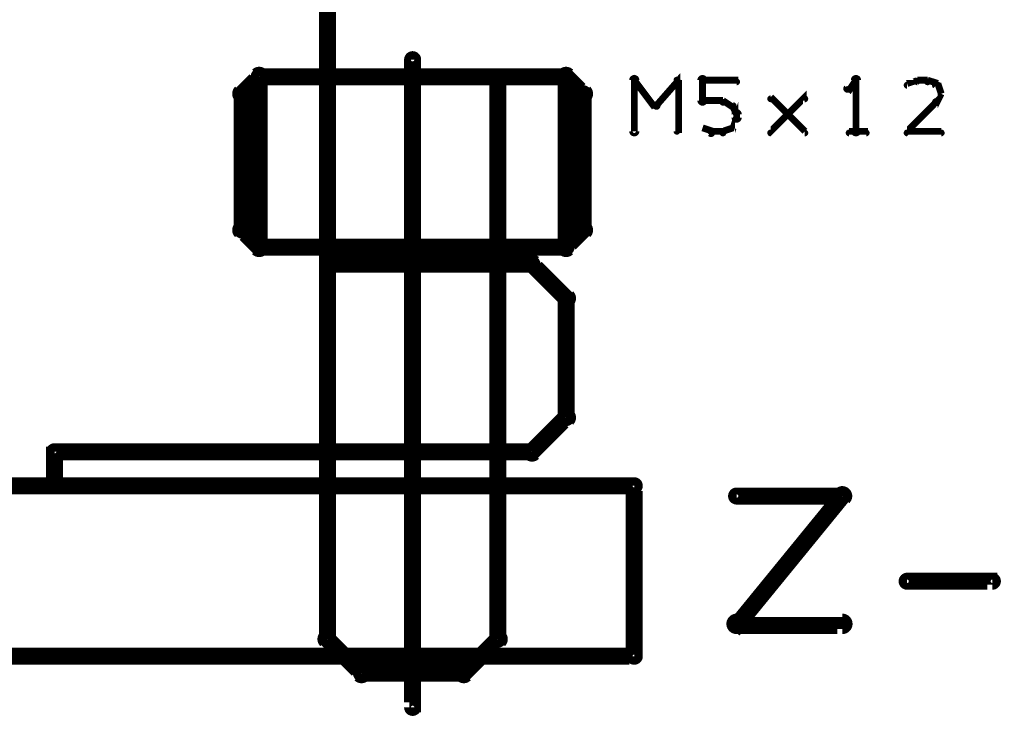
# Model space of a CAD drawing. Extents: x 35 to 575, y 26 to 553.
# Tile 114 of 125: x 466 to 495, y 373 to 394. Entities that reach past the tile are written whole.
import ezdxf

# ---------------------------------------------------------------- set-up
doc = ezdxf.new("R2010")
doc.units = 0
for name, color, linetype in [('BOTTOM', 22, 'CONTINUOUS'), ('DRAWING', 1, 'CONTINUOUS'), ('OUTLINES', 5, 'CONTINUOUS')]:
    doc.layers.add(name, color=color, linetype=linetype)

msp = doc.modelspace()

# ---------------------------------------------------------------- linework, layer by layer
at = {"layer": 'BOTTOM', "color": 251}
msp.add_lwpolyline([(442, 380, 0.5, 0.5, 0), (467.5, 380, 0, 0, 0), (467.5, 380, 0.3, 0.3, 0), (467.5, 379.9, 0.3, 0.3, 1), (467.5, 380.1, 0, 0, 0), (467.4, 380, 0.3, 0.3, 1), (467.6, 380, 0, 0, 0), (467.5, 380, 0, 0, 0), (467.5, 380, 0.5, 0.5, 0), (467.5, 381, 0, 0, 0), (467.5, 381, 0.3, 0.3, 0), (467.6, 381, 0.3, 0.3, 1), (467.4, 381, 0, 0, 0), (467.5, 381.1, 0.3, 0.3, 1), (467.5, 380.9, 0, 0, 0), (467.5, 381, 0, 0, 0), (467.5, 381, 0.5, 0.5, 0), (481.5, 381, 0, 0, 0), (481.5, 381, 0.3, 0.3, 0), (481.5, 380.9, 0.3, 0.3, 1), (481.5, 381.1, 0, 0, 0), (481.4, 381.1, 0.3, 0.3, 1), (481.6, 380.9, 0, 0, 0), (481.5, 381, 0, 0, 0), (481.5, 381, 0.5, 0.5, 0), (482.5, 382, 0, 0, 0), (482.5, 382, 0.3, 0.3, 0), (482.6, 381.9, 0.3, 0.3, 1), (482.4, 382.1, 0, 0, 0), (482.4, 382, 0.3, 0.3, 1), (482.6, 382, 0, 0, 0), (482.5, 382, 0, 0, 0), (482.5, 382, 0.5, 0.5, 0), (482.5, 385.5, 0, 0, 0), (482.5, 385.5, 0.3, 0.3, 0), (482.6, 385.5, 0.3, 0.3, 1), (482.4, 385.5, 0, 0, 0), (482.4, 385.4, 0.3, 0.3, 1), (482.6, 385.6, 0, 0, 0), (482.5, 385.5, 0, 0, 0), (482.5, 385.5, 0.5, 0.5, 0), (481.5, 386.5, 0, 0, 0), (481.5, 386.5, 0.3, 0.3, 0), (481.6, 386.6, 0.3, 0.3, 1), (481.4, 386.4, 0, 0, 0), (481.5, 386.4, 0.3, 0.3, 1), (481.5, 386.6, 0, 0, 0), (481.5, 386.5, 0, 0, 0), (481.5, 386.5, 0.5, 0.5, 0), (475.5, 386.5, 0, 0, 0), (475.5, 386.5, 0.3, 0.3, 0), (475.5, 386.6, 0.3, 0.3, 1), (475.5, 386.4, 0, 0, 0), (475.4, 386.5, 0.3, 0.3, 1), (475.6, 386.5, 0, 0, 0), (475.5, 386.5, 0, 0, 0), (475.5, 386.5, 0.5, 0.5, 0), (475.5, 425, 0, 0, 0)], format="xyseb", dxfattribs=at)
at = {"layer": 'DRAWING', "color": 2}
for points in [[(478.1, 392.5, 0.3, 0.3, 1), (477.9, 392.5, 0, 0, 0), (478, 392.5, 0, 0, 0), (478, 392.5, 0.5, 0.5, 0), (478, 373.5, 0.5, 0.5, 0), (478, 373.5, 0, 0, 0), (478, 373.5, 0.3, 0.3, 0), (477.9, 373.5, 0.3, 0.3, 1), (478.1, 373.5, 0, 0, 0)], [(419.5, 375, 0.5, 0.5, 0), (484.5, 375, 0, 0, 0), (484.5, 375, 0.3, 0.3, 0), (484.5, 374.9, 0.3, 0.3, 1), (484.5, 375.1, 0, 0, 0), (484.4, 375, 0.3, 0.3, 1), (484.6, 375, 0, 0, 0), (484.5, 375, 0, 0, 0), (484.5, 375, 0.5, 0.5, 0), (484.5, 380, 0, 0, 0), (484.5, 380, 0.3, 0.3, 0), (484.6, 380, 0.3, 0.3, 1), (484.4, 380, 0, 0, 0), (484.5, 379.9, 0.3, 0.3, 1), (484.5, 380.1, 0, 0, 0), (484.5, 380, 0, 0, 0), (484.5, 380, 0.5, 0.5, 0), (419.5, 380, 0, 0, 0)], [(490.7, 379.6, 0.3, 0.3, 1), (490.5, 379.8, 0, 0, 0), (490.6, 379.7, 0, 0, 0), (490.6, 379.7, 0.5, 0.5, 0), (487.5, 375.9, 0.5, 0.5, 0), (487.5, 375.9, 0, 0, 0), (487.5, 375.9, 0.3, 0.3, 0), (487.4, 376, 0.3, 0.3, 1), (487.6, 375.9, 0, 0, 0)], [(487.5, 379.8, 0.3, 0.3, 1), (487.5, 379.6, 0, 0, 0), (487.5, 379.7, 0, 0, 0), (487.5, 379.7, 0.5, 0.5, 0), (490.6, 379.7, 0.5, 0.5, 0), (490.6, 379.7, 0, 0, 0), (490.6, 379.7, 0.3, 0.3, 0), (490.6, 379.6, 0.3, 0.3, 1), (490.6, 379.8, 0, 0, 0)], [(492.5, 377.3, 0.3, 0.3, 1), (492.5, 377.1, 0, 0, 0), (492.5, 377.2, 0, 0, 0), (492.5, 377.2, 0.5, 0.5, 0), (495, 377.2, 0.5, 0.5, 0), (495, 377.2, 0, 0, 0), (495, 377.2, 0.3, 0.3, 0), (495, 377.1, 0.3, 0.3, 1), (495, 377.3, 0, 0, 0)], [(487.5, 376.1, 0.3, 0.3, 1), (487.5, 375.8, 0, 0, 0), (487.5, 375.9, 0, 0, 0), (487.5, 375.9, 0.5, 0.5, 0), (490.6, 375.9, 0.5, 0.5, 0), (490.6, 375.9, 0, 0, 0), (490.6, 375.9, 0.3, 0.3, 0), (490.6, 375.8, 0.3, 0.3, 1), (490.6, 376.1, 0, 0, 0)]]:
    msp.add_lwpolyline(points, format="xyseb", dxfattribs=at)
at = {"layer": 'OUTLINES', "color": 11}
for points in [[(473.1, 387.5, 0.3, 0.3, -1), (472.9, 387.5, 0, 0, 0), (473, 387.5, 0, 0, 0), (473, 387.5, 0.5, 0.5, 0), (473, 391.5, 0, 0, 0), (473, 391.5, 0.3, 0.3, 0), (472.9, 391.5, 0.3, 0.3, -1), (473.1, 391.5, 0, 0, 0), (473.1, 391.4, 0.3, 0.3, -1), (472.9, 391.6, 0, 0, 0), (473, 391.5, 0, 0, 0), (473, 391.5, 0.5, 0.5, 0), (473.5, 392, 0, 0, 0), (473.5, 392, 0.3, 0.3, 0), (473.4, 392.1, 0.3, 0.3, -1), (473.6, 391.9, 0, 0, 0), (473.5, 391.9, 0.3, 0.3, -1), (473.5, 392.1, 0, 0, 0), (473.5, 392, 0, 0, 0), (473.5, 392, 0.5, 0.5, 0), (482.5, 392, 0, 0, 0), (482.5, 392, 0.3, 0.3, 0), (482.5, 392.1, 0.3, 0.3, -1), (482.5, 391.9, 0, 0, 0), (482.4, 391.9, 0.3, 0.3, -1), (482.6, 392.1, 0, 0, 0), (482.5, 392, 0, 0, 0), (482.5, 392, 0.5, 0.5, 0), (483, 391.5, 0, 0, 0), (483, 391.5, 0.3, 0.3, 0), (483.1, 391.6, 0.3, 0.3, -1), (482.9, 391.4, 0, 0, 0), (482.9, 391.5, 0.3, 0.3, -1), (483.1, 391.5, 0, 0, 0), (483, 391.5, 0, 0, 0), (483, 391.5, 0.5, 0.5, 0), (483, 387.5, 0, 0, 0), (483, 387.5, 0.3, 0.3, 0), (483.1, 387.5, 0.3, 0.3, -1), (482.9, 387.5, 0, 0, 0), (482.9, 387.6, 0.3, 0.3, -1), (483.1, 387.4, 0, 0, 0), (483, 387.5, 0, 0, 0), (483, 387.5, 0.5, 0.5, 0), (482.5, 387, 0, 0, 0), (482.5, 387, 0.3, 0.3, 0), (482.6, 386.9, 0.3, 0.3, -1), (482.4, 387.1, 0, 0, 0), (482.5, 387.1, 0.3, 0.3, -1), (482.5, 386.9, 0, 0, 0), (482.5, 387, 0, 0, 0), (482.5, 387, 0.5, 0.5, 0), (473.5, 387, 0, 0, 0), (473.5, 387, 0.3, 0.3, 0), (473.5, 386.9, 0.3, 0.3, -1), (473.5, 387.1, 0, 0, 0), (473.6, 387.1, 0.3, 0.3, -1), (473.4, 386.9, 0, 0, 0), (473.5, 387, 0, 0, 0), (473.5, 387, 0.5, 0.5, 0), (473, 387.5, 0.5, 0.5, 0), (473, 387.5, 0, 0, 0), (473, 387.5, 0.3, 0.3, 0), (472.9, 387.4, 0.3, 0.3, -1), (473.1, 387.6, 0, 0, 0)], [(473.6, 387, 0.3, 0.3, -1), (473.4, 387, 0, 0, 0), (473.5, 387, 0, 0, 0), (473.5, 387, 0.5, 0.5, 0), (473.5, 392, 0, 0, 0), (473.5, 392, 0.3, 0.3, 0), (473.4, 392, 0.3, 0.3, -1), (473.6, 392, 0, 0, 0), (473.5, 391.9, 0.3, 0.3, -1), (473.5, 392.1, 0, 0, 0), (473.5, 392, 0, 0, 0), (473.5, 392, 0.5, 0.5, 0), (475.5, 392, 0, 0, 0), (475.5, 392, 0.3, 0.3, 0), (475.5, 392.1, 0.3, 0.3, -1), (475.5, 391.9, 0, 0, 0), (475.4, 392, 0.3, 0.3, -1), (475.6, 392, 0, 0, 0), (475.5, 392, 0, 0, 0), (475.5, 392, 0.5, 0.5, 0), (475.5, 387, 0, 0, 0), (475.5, 387, 0.3, 0.3, 0), (475.6, 387, 0.3, 0.3, -1), (475.4, 387, 0, 0, 0), (475.5, 387.1, 0.3, 0.3, -1), (475.5, 386.9, 0, 0, 0), (475.5, 387, 0, 0, 0), (475.5, 387, 0.5, 0.5, 0), (473.5, 387, 0.5, 0.5, 0), (473.5, 387, 0, 0, 0), (473.5, 387, 0.3, 0.3, 0), (473.5, 386.9, 0.3, 0.3, -1), (473.5, 387.1, 0, 0, 0)], [(480.6, 387, 0.3, 0.3, -1), (480.4, 387, 0, 0, 0), (480.5, 387, 0, 0, 0), (480.5, 387, 0.5, 0.5, 0), (480.5, 392, 0, 0, 0), (480.5, 392, 0.3, 0.3, 0), (480.4, 392, 0.3, 0.3, -1), (480.6, 392, 0, 0, 0), (480.5, 391.9, 0.3, 0.3, -1), (480.5, 392.1, 0, 0, 0), (480.5, 392, 0, 0, 0), (480.5, 392, 0.5, 0.5, 0), (482.5, 392, 0, 0, 0), (482.5, 392, 0.3, 0.3, 0), (482.5, 392.1, 0.3, 0.3, -1), (482.5, 391.9, 0, 0, 0), (482.4, 392, 0.3, 0.3, -1), (482.6, 392, 0, 0, 0), (482.5, 392, 0, 0, 0), (482.5, 392, 0.5, 0.5, 0), (482.5, 387, 0, 0, 0), (482.5, 387, 0.3, 0.3, 0), (482.6, 387, 0.3, 0.3, -1), (482.4, 387, 0, 0, 0), (482.5, 387.1, 0.3, 0.3, -1), (482.5, 386.9, 0, 0, 0), (482.5, 387, 0, 0, 0), (482.5, 387, 0.5, 0.5, 0), (480.5, 387, 0.5, 0.5, 0), (480.5, 387, 0, 0, 0), (480.5, 387, 0.3, 0.3, 0), (480.5, 386.9, 0.3, 0.3, -1), (480.5, 387.1, 0, 0, 0)], [(475.6, 386.5, 0.3, 0.3, 1), (475.4, 386.5, 0, 0, 0), (475.5, 386.5, 0, 0, 0), (475.5, 386.5, 0.5, 0.5, 0), (475.5, 375.5, 0, 0, 0), (475.5, 375.5, 0.3, 0.3, 0), (475.4, 375.5, 0.3, 0.3, 1), (475.6, 375.5, 0, 0, 0), (475.6, 375.6, 0.3, 0.3, 1), (475.4, 375.4, 0, 0, 0), (475.5, 375.5, 0, 0, 0), (475.5, 375.5, 0.5, 0.5, 0), (476.5, 374.5, 0, 0, 0), (476.5, 374.5, 0.3, 0.3, 0), (476.4, 374.4, 0.3, 0.3, 1), (476.6, 374.6, 0, 0, 0), (476.5, 374.6, 0.3, 0.3, 1), (476.5, 374.4, 0, 0, 0), (476.5, 374.5, 0, 0, 0), (476.5, 374.5, 0.5, 0.5, 0), (479.5, 374.5, 0, 0, 0), (479.5, 374.5, 0.3, 0.3, 0), (479.5, 374.4, 0.3, 0.3, 1), (479.5, 374.6, 0, 0, 0), (479.4, 374.6, 0.3, 0.3, 1), (479.6, 374.4, 0, 0, 0), (479.5, 374.5, 0, 0, 0), (479.5, 374.5, 0.5, 0.5, 0), (480.5, 375.5, 0, 0, 0), (480.5, 375.5, 0.3, 0.3, 0), (480.6, 375.4, 0.3, 0.3, 1), (480.4, 375.6, 0, 0, 0), (480.4, 375.5, 0.3, 0.3, 1), (480.6, 375.5, 0, 0, 0), (480.5, 375.5, 0, 0, 0), (480.5, 375.5, 0.5, 0.5, 0), (480.5, 386.5, 0, 0, 0), (480.5, 386.5, 0.3, 0.3, 0), (480.6, 386.5, 0.3, 0.3, 1), (480.4, 386.5, 0, 0, 0), (480.5, 386.4, 0.3, 0.3, 1), (480.5, 386.6, 0, 0, 0), (480.5, 386.5, 0, 0, 0), (480.5, 386.5, 0.5, 0.5, 0), (475.5, 386.5, 0.5, 0.5, 0), (475.5, 386.5, 0, 0, 0), (475.5, 386.5, 0.3, 0.3, 0), (475.5, 386.6, 0.3, 0.3, 1), (475.5, 386.4, 0, 0, 0)]]:
    msp.add_lwpolyline(points, format="xyseb", close=True, dxfattribs=at)
for points in [[(484.4, 390.4, 0.1, 0.1, 1), (484.6, 390.4, 0, 0, 0), (484.5, 390.4, 0, 0, 0), (484.5, 390.4, 0.2, 0.2, 0), (484.5, 391.9, 0.2, 0.2, 0), (484.5, 391.9, 0, 0, 0), (484.5, 391.9, 0.1, 0.1, 0), (484.6, 391.9, 0.1, 0.1, 1), (484.4, 391.9, 0, 0, 0)], [(485.1, 391.2, 0.1, 0.1, 1), (485.2, 391.1, 0, 0, 0), (485.1, 391.1, 0, 0, 0), (485.1, 391.1, 0.2, 0.2, 0), (485.8, 391.9, 0.2, 0.2, 0), (485.8, 391.9, 0, 0, 0), (485.8, 391.9, 0.1, 0.1, 0), (485.8, 391.8, 0.1, 0.1, 1), (485.7, 391.9, 0, 0, 0)], [(486.4, 391.3, 0.1, 0.1, 1), (486.6, 391.3, 0, 0, 0), (486.5, 391.3, 0, 0, 0), (486.5, 391.3, 0.2, 0.2, 0), (486.5, 391.9, 0.2, 0.2, 0), (486.5, 391.9, 0, 0, 0), (486.5, 391.9, 0.1, 0.1, 0), (486.6, 391.9, 0.1, 0.1, 1), (486.4, 391.9, 0, 0, 0)], [(490.9, 390.4, 0.1, 0.1, 1), (491.1, 390.4, 0, 0, 0), (491, 390.4, 0, 0, 0), (491, 390.4, 0.2, 0.2, 0), (491, 391.9, 0.2, 0.2, 0), (491, 391.9, 0, 0, 0), (491, 391.9, 0.1, 0.1, 0), (491.1, 391.9, 0.1, 0.1, 1), (490.9, 391.9, 0, 0, 0)], [(484.5, 391.9, 0.1, 0.1, 1), (484.5, 391.8, 0, 0, 0), (484.5, 391.9, 0, 0, 0), (484.5, 391.9, 0.2, 0.2, 0), (485.1, 391.1, 0.2, 0.2, 0), (485.1, 391.1, 0, 0, 0), (485.1, 391.1, 0.1, 0.1, 0), (485.1, 391.1, 0.1, 0.1, 1), (485.2, 391.2, 0, 0, 0)], [(485.8, 391.9, 0.1, 0.1, 1), (485.7, 391.9, 0, 0, 0), (485.8, 391.9, 0, 0, 0), (485.8, 391.9, 0.2, 0.2, 0), (485.8, 390.4, 0.2, 0.2, 0), (485.8, 390.4, 0, 0, 0), (485.8, 390.4, 0.1, 0.1, 0), (485.7, 390.4, 0.1, 0.1, 1), (485.8, 390.4, 0, 0, 0)], [(486.5, 391.9, 0.1, 0.1, 1), (486.5, 391.8, 0, 0, 0), (486.5, 391.9, 0, 0, 0), (486.5, 391.9, 0.2, 0.2, 0), (487.5, 391.9, 0.2, 0.2, 0), (487.5, 391.9, 0, 0, 0), (487.5, 391.9, 0.1, 0.1, 0), (487.5, 391.8, 0.1, 0.1, 1), (487.5, 391.9, 0, 0, 0)], [(491, 391.8, 0.1, 0.1, 1), (491, 391.9, 0, 0, 0), (491, 391.9, 0, 0, 0), (491, 391.9, 0.2, 0.2, 0), (490.8, 391.6, 0.2, 0.2, 0), (490.8, 391.6, 0, 0, 0), (490.8, 391.6, 0.1, 0.1, 0), (490.7, 391.7, 0.1, 0.1, 1), (490.8, 391.6, 0, 0, 0)], [(492.8, 391.8, 0.1, 0.1, 1), (492.7, 391.9, 0, 0, 0), (492.8, 391.9, 0, 0, 0), (492.8, 391.9, 0.2, 0.2, 0), (492.5, 391.8, 0.2, 0.2, 0), (492.5, 391.8, 0, 0, 0), (492.5, 391.8, 0.1, 0.1, 0), (492.5, 391.8, 0.1, 0.1, 1), (492.5, 391.7, 0, 0, 0)], [(493.1, 391.8, 0.1, 0.1, 1), (493.1, 391.9, 0, 0, 0), (493.1, 391.9, 0, 0, 0), (493.1, 391.9, 0.2, 0.2, 0), (492.8, 391.9, 0.2, 0.2, 0), (492.8, 391.9, 0, 0, 0), (492.8, 391.9, 0.1, 0.1, 0), (492.8, 391.9, 0.1, 0.1, 1), (492.8, 391.8, 0, 0, 0)], [(493.4, 391.7, 0.1, 0.1, 1), (493.4, 391.8, 0, 0, 0), (493.4, 391.8, 0, 0, 0), (493.4, 391.8, 0.2, 0.2, 0), (493.1, 391.9, 0.2, 0.2, 0), (493.1, 391.9, 0, 0, 0), (493.1, 391.9, 0.1, 0.1, 0), (493.1, 391.9, 0.1, 0.1, 1), (493.1, 391.8, 0, 0, 0)], [(493.5, 391.5, 0.1, 0.1, 1), (493.5, 391.5, 0, 0, 0), (493.5, 391.5, 0, 0, 0), (493.5, 391.5, 0.2, 0.2, 0), (493.4, 391.8, 0.2, 0.2, 0), (493.4, 391.8, 0, 0, 0), (493.4, 391.8, 0.1, 0.1, 0), (493.4, 391.8, 0.1, 0.1, 1), (493.3, 391.7, 0, 0, 0)], [(488.5, 390.4, 0.1, 0.1, 1), (488.5, 390.3, 0, 0, 0), (488.5, 390.4, 0, 0, 0), (488.5, 390.4, 0.2, 0.2, 0), (489.5, 391.4, 0.2, 0.2, 0), (489.5, 391.4, 0, 0, 0), (489.5, 391.4, 0.1, 0.1, 0), (489.5, 391.3, 0.1, 0.1, 1), (489.5, 391.4, 0, 0, 0)], [(493.3, 391.3, 0.1, 0.1, 1), (493.4, 391.2, 0, 0, 0), (493.4, 391.3, 0, 0, 0), (493.4, 391.3, 0.2, 0.2, 0), (493.5, 391.5, 0.2, 0.2, 0), (493.5, 391.5, 0, 0, 0), (493.5, 391.5, 0.1, 0.1, 0), (493.5, 391.5, 0.1, 0.1, 1), (493.5, 391.5, 0, 0, 0)], [(487.1, 391.2, 0.1, 0.1, 1), (487.1, 391.3, 0, 0, 0), (487.1, 391.3, 0, 0, 0), (487.1, 391.3, 0.2, 0.2, 0), (486.5, 391.3, 0.2, 0.2, 0), (486.5, 391.3, 0, 0, 0), (486.5, 391.3, 0.1, 0.1, 0), (486.5, 391.3, 0.1, 0.1, 1), (486.5, 391.2, 0, 0, 0)], [(487.4, 391.1, 0.1, 0.1, 1), (487.4, 391.2, 0, 0, 0), (487.4, 391.1, 0, 0, 0), (487.4, 391.1, 0.2, 0.2, 0), (487.1, 391.3, 0.2, 0.2, 0), (487.1, 391.3, 0, 0, 0), (487.1, 391.3, 0.1, 0.1, 0), (487.1, 391.3, 0.1, 0.1, 1), (487.1, 391.2, 0, 0, 0)], [(487.3, 390.5, 0.1, 0.1, 1), (487.4, 390.5, 0, 0, 0), (487.4, 390.5, 0, 0, 0), (487.4, 390.5, 0.2, 0.2, 0), (487.5, 390.8, 0.2, 0.2, 0), (487.5, 390.8, 0, 0, 0), (487.5, 390.8, 0.1, 0.1, 0), (487.5, 390.7, 0.1, 0.1, 1), (487.5, 390.8, 0, 0, 0)], [(487.5, 390.9, 0.1, 0.1, 1), (487.5, 390.9, 0, 0, 0), (487.5, 390.9, 0, 0, 0), (487.5, 390.9, 0.2, 0.2, 0), (487.4, 391.1, 0.2, 0.2, 0), (487.4, 391.1, 0, 0, 0), (487.4, 391.1, 0.1, 0.1, 0), (487.4, 391.1, 0.1, 0.1, 1), (487.3, 391.1, 0, 0, 0)], [(489.5, 390.3, 0.1, 0.1, 1), (489.5, 390.4, 0, 0, 0), (489.5, 390.4, 0, 0, 0), (489.5, 390.4, 0.2, 0.2, 0), (488.5, 391.4, 0.2, 0.2, 0), (488.5, 391.4, 0, 0, 0), (488.5, 391.4, 0.1, 0.1, 0), (488.5, 391.4, 0.1, 0.1, 1), (488.5, 391.3, 0, 0, 0)], [(492.5, 390.4, 0.1, 0.1, 1), (492.5, 390.3, 0, 0, 0), (492.5, 390.4, 0, 0, 0), (492.5, 390.4, 0.2, 0.2, 0), (493.4, 391.3, 0.2, 0.2, 0), (493.4, 391.3, 0, 0, 0), (493.4, 391.3, 0.1, 0.1, 0), (493.4, 391.2, 0.1, 0.1, 1), (493.3, 391.3, 0, 0, 0)], [(487.4, 390.8, 0.1, 0.1, 1), (487.6, 390.8, 0, 0, 0), (487.5, 390.8, 0, 0, 0), (487.5, 390.8, 0.2, 0.2, 0), (487.5, 390.9, 0.2, 0.2, 0), (487.5, 390.9, 0, 0, 0), (487.5, 390.9, 0.1, 0.1, 0), (487.6, 390.9, 0.1, 0.1, 1), (487.4, 390.9, 0, 0, 0)], [(486.5, 390.5, 0.1, 0.1, 1), (486.5, 390.5, 0, 0, 0), (486.5, 390.5, 0, 0, 0), (486.5, 390.5, 0.2, 0.2, 0), (486.8, 390.4, 0.2, 0.2, 0), (486.8, 390.4, 0, 0, 0), (486.8, 390.4, 0.1, 0.1, 0), (486.7, 390.3, 0.1, 0.1, 1), (486.8, 390.4, 0, 0, 0)], [(486.8, 390.4, 0.1, 0.1, 1), (486.8, 390.3, 0, 0, 0), (486.8, 390.4, 0, 0, 0), (486.8, 390.4, 0.2, 0.2, 0), (487.1, 390.4, 0.2, 0.2, 0), (487.1, 390.4, 0, 0, 0), (487.1, 390.4, 0.1, 0.1, 0), (487.1, 390.3, 0.1, 0.1, 1), (487.1, 390.4, 0, 0, 0)], [(487.1, 390.4, 0.1, 0.1, 1), (487.1, 390.3, 0, 0, 0), (487.1, 390.4, 0, 0, 0), (487.1, 390.4, 0.2, 0.2, 0), (487.4, 390.5, 0.2, 0.2, 0), (487.4, 390.5, 0, 0, 0), (487.4, 390.5, 0.1, 0.1, 0), (487.4, 390.5, 0.1, 0.1, 1), (487.4, 390.5, 0, 0, 0)], [(490.8, 390.4, 0.1, 0.1, 1), (490.8, 390.3, 0, 0, 0), (490.8, 390.4, 0, 0, 0), (490.8, 390.4, 0.2, 0.2, 0), (491.3, 390.4, 0.2, 0.2, 0), (491.3, 390.4, 0, 0, 0), (491.3, 390.4, 0.1, 0.1, 0), (491.3, 390.3, 0.1, 0.1, 1), (491.3, 390.4, 0, 0, 0)], [(493.5, 390.3, 0.1, 0.1, 1), (493.5, 390.4, 0, 0, 0), (493.5, 390.4, 0, 0, 0), (493.5, 390.4, 0.2, 0.2, 0), (492.5, 390.4, 0.2, 0.2, 0), (492.5, 390.4, 0, 0, 0), (492.5, 390.4, 0.1, 0.1, 0), (492.5, 390.4, 0.1, 0.1, 1), (492.5, 390.3, 0, 0, 0)]]:
    msp.add_lwpolyline(points, format="xyseb", dxfattribs=at)

doc.saveas('drawing.dxf')
